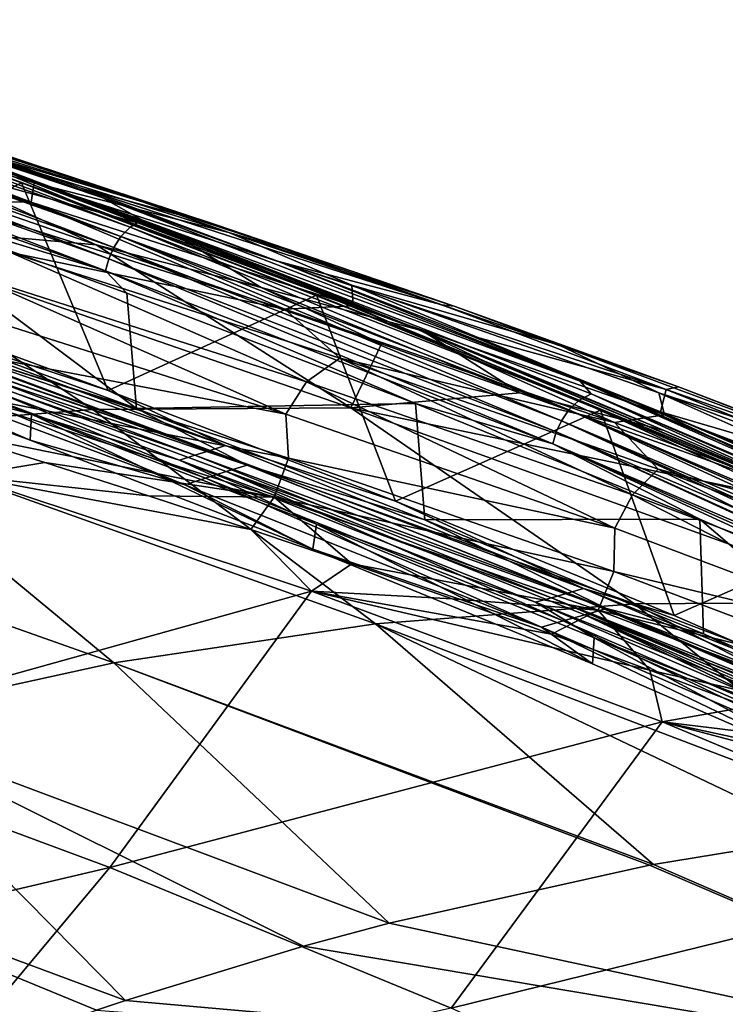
# Model space of a CAD drawing. Header units: metres. Extents: x -92 to 264, y -100 to 50.
# Tile 253 of 256: x 243.28 to 247.03, y 8.61 to 13.84. Entities that reach past the tile are written whole.
import ezdxf

# ---------------------------------------------------------------- set-up
doc = ezdxf.new("R2010")
doc.units = ezdxf.units.M
doc.layers.add('solid_21062050_01', color=7, linetype='CONTINUOUS')

msp = doc.modelspace()

# ---------------------------------------------------------------- linework, layer by layer
at = {"layer": 'solid_21062050_01'}
for points in [[(243.721756, 12.895821, 133.526581), (242.570801, 13.318848, 132.382309), (241.026169, 13.84374, 131.12999)], [(241.397781, 13.679024, 131.560776), (243.721756, 12.895821, 133.526581), (241.026169, 13.84374, 131.12999)], [(243.573196, 12.875573, 134.232117), (241.666992, 13.565957, 132.479599), (241.275238, 13.70707, 132.146606)], [(242.860077, 13.167545, 133.651047), (243.573196, 12.875573, 134.232117), (241.275238, 13.70707, 132.146606)], [(243.867157, 12.741363, 133.899261), (241.397781, 13.679024, 131.560776), (241.339005, 13.639994, 131.61412)], [(241.397781, 13.679024, 131.560776), (243.929337, 12.779263, 133.84906), (243.721756, 12.895821, 133.526581)], [(243.867157, 12.741363, 133.899261), (243.929337, 12.779263, 133.84906), (241.397781, 13.679024, 131.560776)], [(241.339005, 13.639994, 131.61412), (241.291183, 13.58833, 131.649536), (243.816711, 12.690569, 133.932236)], [(243.867157, 12.741363, 133.899261), (241.339005, 13.639994, 131.61412), (243.816711, 12.690569, 133.932236)], [(241.291183, 13.58833, 131.649536), (241.25563, 13.530146, 131.667892), (243.779404, 12.632982, 133.948914)], [(243.816711, 12.690569, 133.932236), (241.291183, 13.58833, 131.649536), (243.779404, 12.632982, 133.948914)], [(241.666992, 13.565957, 132.479599), (243.288803, 12.976908, 133.951309), (242.222076, 12.431654, 132.633469)], [(243.573196, 12.875573, 134.232117), (243.288803, 12.976908, 133.951309), (241.666992, 13.565957, 132.479599)], [(241.25563, 13.530146, 131.667892), (241.230026, 13.469733, 131.673691), (243.752686, 12.572954, 133.953613)], [(243.779404, 12.632982, 133.948914), (241.25563, 13.530146, 131.667892), (243.752686, 12.572954, 133.953613)], [(241.230026, 13.469733, 131.673691), (241.212494, 13.405159, 131.668304), (243.734604, 12.508586, 133.947632)], [(243.752686, 12.572954, 133.953613), (241.230026, 13.469733, 131.673691), (243.734604, 12.508586, 133.947632)], [(241.613647, 13.492733, 127.63028), (243.341202, 12.873854, 128.969879), (241.575836, 13.395216, 127.37236)], [(241.613647, 13.492733, 127.63028), (243.356079, 12.977172, 129.212494), (243.341202, 12.873854, 128.969879)], [(242.57785, 13.279033, 128.760559), (243.356079, 12.977172, 129.212494), (241.613647, 13.492733, 127.63028)], [(243.734604, 12.508586, 133.947632), (241.212494, 13.405159, 131.668304), (242.375214, 12.923661, 132.672455)], [(241.575836, 13.395216, 127.37236), (243.341202, 12.873854, 128.969879), (242.875015, 12.877885, 128.365189)], [(244.322769, 12.752147, 131.531281), (242.570801, 13.318848, 132.382309), (243.605667, 12.947686, 133.334076)], [(243.721756, 12.895821, 133.526581), (243.605667, 12.947686, 133.334076), (242.570801, 13.318848, 132.382309)], [(244.322769, 12.752147, 131.531281), (243.120895, 13.150702, 130.239426), (242.570801, 13.318848, 132.382309)], [(242.57785, 13.279033, 128.760559), (243.069855, 13.144455, 129.383148), (243.931808, 12.874928, 130.224121)], [(242.57785, 13.279033, 128.760559), (243.931808, 12.874928, 130.224121), (244.391449, 12.712628, 130.473755)], [(242.57785, 13.279033, 128.760559), (244.391449, 12.712628, 130.473755), (243.356079, 12.977172, 129.212494)], [(242.687012, 13.23702, 133.592865), (244.079559, 12.715519, 134.921631), (243.270004, 13.021493, 134.138702)], [(242.725327, 13.087122, 135.892975), (244.079559, 12.715519, 134.921631), (242.687012, 13.23702, 133.592865)], [(242.860077, 13.167545, 133.651047), (245.391907, 12.197472, 136.154083), (243.573196, 12.875573, 134.232117)], [(244.801224, 12.435423, 135.647903), (245.391907, 12.197472, 136.154083), (242.860077, 13.167545, 133.651047)], [(244.079559, 12.715519, 134.921631), (244.801224, 12.435423, 135.647903), (242.860077, 13.167545, 133.651047)], [(243.270004, 13.021493, 134.138702), (244.079559, 12.715519, 134.921631), (242.860077, 13.167545, 133.651047)], [(243.931808, 12.874928, 130.224121), (243.069855, 13.144455, 129.383148), (243.120895, 13.150702, 130.239426)], [(243.931808, 12.874928, 130.224121), (243.120895, 13.150702, 130.239426), (244.322769, 12.752147, 131.531281)], [(244.562073, 12.419332, 136.949631), (244.079559, 12.715519, 134.921631), (242.725327, 13.087122, 135.892975)], [(242.725327, 13.087122, 135.892975), (242.817673, 12.945774, 137.300659), (243.68631, 12.647506, 137.580566)], [(244.562073, 12.419332, 136.949631), (242.725327, 13.087122, 135.892975), (243.68631, 12.647506, 137.580566)], [(243.68631, 12.647506, 137.580566), (242.817673, 12.945774, 137.300659), (242.141129, 12.783213, 141.154816)], [(243.288803, 12.976908, 133.951309), (243.749329, 11.872629, 134.05545), (242.222076, 12.431654, 132.633469)], [(243.288803, 12.976908, 133.951309), (244.856537, 12.378357, 135.489792), (243.749329, 11.872629, 134.05545)], [(243.573196, 12.875573, 134.232117), (244.856537, 12.378357, 135.489792), (243.288803, 12.976908, 133.951309)], [(243.356079, 12.977172, 129.212494), (245.051788, 12.322272, 130.616013), (243.341202, 12.873854, 128.969879)], [(243.356079, 12.977172, 129.212494), (245.044357, 12.431929, 130.84227), (245.051788, 12.322272, 130.616013)], [(244.391449, 12.712628, 130.473755), (245.044357, 12.431929, 130.84227), (243.356079, 12.977172, 129.212494)], [(245.523026, 12.327008, 132.865967), (243.605667, 12.947686, 133.334076), (244.650177, 12.55974, 134.343887)], [(243.721756, 12.895821, 133.526581), (244.650177, 12.55974, 134.343887), (243.605667, 12.947686, 133.334076)], [(245.523026, 12.327008, 132.865967), (244.322769, 12.752147, 131.531281), (243.605667, 12.947686, 133.334076)], [(242.375214, 12.923661, 132.672455), (242.357574, 12.340413, 132.444382), (243.899658, 11.7757, 133.87999)], [(242.375214, 12.923661, 132.672455), (243.899658, 11.7757, 133.87999), (243.848663, 12.389357, 134.044815)], [(243.734604, 12.508586, 133.947632), (242.375214, 12.923661, 132.672455), (243.848663, 12.389357, 134.044815)], [(246.257233, 11.921648, 136.08342), (244.650177, 12.55974, 134.343887), (243.721756, 12.895821, 133.526581)], [(243.929337, 12.779263, 133.84906), (246.257233, 11.921648, 136.08342), (243.721756, 12.895821, 133.526581)], [(242.875015, 12.877885, 128.365189), (244.688156, 12.305058, 130.081589), (243.23114, 12.606617, 128.571823)], [(243.341202, 12.873854, 128.969879), (244.688156, 12.305058, 130.081589), (242.875015, 12.877885, 128.365189)], [(243.341202, 12.873854, 128.969879), (245.051788, 12.322272, 130.616013), (244.688156, 12.305058, 130.081589)], [(245.750443, 12.027704, 136.437332), (244.856537, 12.378357, 135.489792), (243.573196, 12.875573, 134.232117)], [(245.391907, 12.197472, 136.154083), (245.750443, 12.027704, 136.437332), (243.573196, 12.875573, 134.232117)], [(244.770126, 12.600671, 131.064346), (243.931808, 12.874928, 130.224121), (244.322769, 12.752147, 131.531281)], [(244.391449, 12.712628, 130.473755), (243.931808, 12.874928, 130.224121), (244.770126, 12.600671, 131.064346)], [(243.668335, 11.770341, 145.663696), (242.141129, 12.783213, 141.154816), (240.758118, 12.769513, 144.762833)], [(243.68631, 12.647506, 137.580566), (242.141129, 12.783213, 141.154816), (245.038803, 11.779311, 142.056244)], [(243.668335, 11.770341, 145.663696), (245.038803, 11.779311, 142.056244), (242.141129, 12.783213, 141.154816)], [(246.250748, 11.818461, 136.326675), (243.929337, 12.779263, 133.84906), (243.867157, 12.741363, 133.899261)], [(243.929337, 12.779263, 133.84906), (246.316208, 11.855143, 136.279861), (246.257233, 11.921648, 136.08342)], [(246.250748, 11.818461, 136.326675), (246.316208, 11.855143, 136.279861), (243.929337, 12.779263, 133.84906)], [(243.668335, 11.770341, 145.663696), (240.758118, 12.769513, 144.762833), (242.282043, 11.662223, 149.270416)], [(243.867157, 12.741363, 133.899261), (243.816711, 12.690569, 133.932236), (246.197754, 11.768621, 136.356995)], [(246.250748, 11.818461, 136.326675), (243.867157, 12.741363, 133.899261), (246.197754, 11.768621, 136.356995)], [(245.588547, 12.321123, 131.907806), (244.322769, 12.752147, 131.531281), (245.523026, 12.327008, 132.865967)], [(245.588547, 12.321123, 131.907806), (244.770126, 12.600671, 131.064346), (244.322769, 12.752147, 131.531281)], [(243.816711, 12.690569, 133.932236), (243.779404, 12.632982, 133.948914), (246.158661, 11.711706, 136.371796)], [(246.197754, 11.768621, 136.356995), (243.816711, 12.690569, 133.932236), (246.158661, 11.711706, 136.371796)], [(244.079559, 12.715519, 134.921631), (245.419266, 12.189579, 136.291382), (244.801224, 12.435423, 135.647903)], [(244.562073, 12.419332, 136.949631), (245.419266, 12.189579, 136.291382), (244.079559, 12.715519, 134.921631)], [(244.391449, 12.712628, 130.473755), (244.770126, 12.600671, 131.064346), (245.588547, 12.321123, 131.907806)], [(244.391449, 12.712628, 130.473755), (245.588547, 12.321123, 131.907806), (246.142349, 12.114338, 132.24028)], [(244.391449, 12.712628, 130.473755), (246.142349, 12.114338, 132.24028), (245.044357, 12.431929, 130.84227)], [(245.201431, 12.120421, 138.065262), (243.68631, 12.647506, 137.580566), (245.038803, 11.779311, 142.056244)], [(244.562073, 12.419332, 136.949631), (243.68631, 12.647506, 137.580566), (245.201431, 12.120421, 138.065262)], [(243.779404, 12.632982, 133.948914), (243.752686, 12.572954, 133.953613), (246.130768, 11.652127, 136.375229)], [(246.158661, 11.711706, 136.371796), (243.779404, 12.632982, 133.948914), (246.130768, 11.652127, 136.375229)], [(243.23114, 12.606617, 128.571823), (244.803467, 11.91842, 129.999039), (243.011581, 12.489983, 128.294189)], [(243.23114, 12.606617, 128.571823), (244.980927, 12.044272, 130.246979), (244.803467, 11.91842, 129.999039)], [(244.688156, 12.305058, 130.081589), (244.980927, 12.044272, 130.246979), (243.23114, 12.606617, 128.571823)], [(243.752686, 12.572954, 133.953613), (243.734604, 12.508586, 133.947632), (246.11203, 11.588024, 136.3685)], [(246.130768, 11.652127, 136.375229), (243.752686, 12.572954, 133.953613), (246.11203, 11.588024, 136.3685)], [(246.715714, 11.876966, 134.2388), (244.650177, 12.55974, 134.343887), (245.675415, 12.164082, 135.387222)], [(246.257233, 11.921648, 136.08342), (245.675415, 12.164082, 135.387222), (244.650177, 12.55974, 134.343887)], [(246.715714, 11.876966, 134.2388), (245.523026, 12.327008, 132.865967), (244.650177, 12.55974, 134.343887)], [(243.011581, 12.489983, 128.294189), (244.693298, 11.746985, 129.872574), (242.883698, 12.32272, 128.154495)], [(243.011581, 12.489983, 128.294189), (244.803467, 11.91842, 129.999039), (244.693298, 11.746985, 129.872574)], [(243.734604, 12.508586, 133.947632), (243.848663, 12.389357, 134.044815), (245.382233, 11.802788, 135.582535)], [(246.11203, 11.588024, 136.3685), (243.734604, 12.508586, 133.947632), (245.382233, 11.802788, 135.582535)], [(242.394608, 12.315409, 132.932693), (242.222076, 12.431654, 132.633469), (243.749329, 11.872629, 134.05545)], [(244.562073, 12.419332, 136.949631), (245.937714, 11.860657, 138.299423), (245.419266, 12.189579, 136.291382)], [(244.562073, 12.419332, 136.949631), (245.201431, 12.120421, 138.065262), (245.937714, 11.860657, 138.299423)], [(244.801224, 12.435423, 135.647903), (245.419266, 12.189579, 136.291382), (245.391907, 12.197472, 136.154083)], [(245.044357, 12.431929, 130.84227), (246.705841, 11.742957, 132.310028), (245.051788, 12.322272, 130.616013)], [(245.044357, 12.431929, 130.84227), (246.676926, 11.859364, 132.518982), (246.705841, 11.742957, 132.310028)], [(246.142349, 12.114338, 132.24028), (246.676926, 11.859364, 132.518982), (245.044357, 12.431929, 130.84227)], [(244.856537, 12.378357, 135.489792), (245.276367, 11.283087, 135.588196), (243.749329, 11.872629, 134.05545)], [(243.848663, 12.389357, 134.044815), (243.899658, 11.7757, 133.87999), (245.382233, 11.802788, 135.582535)], [(244.856537, 12.378357, 135.489792), (246.366104, 11.767826, 137.090988), (245.276367, 11.283087, 135.588196)], [(245.750443, 12.027704, 136.437332), (246.366104, 11.767826, 137.090988), (244.856537, 12.378357, 135.489792)], [(242.317001, 12.28849, 133.007462), (242.394608, 12.315409, 132.932693), (244.372696, 11.579326, 134.818802)], [(242.504013, 12.213811, 132.772171), (243.899658, 11.7757, 133.87999), (242.357574, 12.340413, 132.444382)], [(244.372696, 11.579326, 134.818802), (242.394608, 12.315409, 132.932693), (243.749329, 11.872629, 134.05545)], [(242.883698, 12.32272, 128.154495), (244.693298, 11.746985, 129.872574), (242.920517, 12.084552, 128.226334)], [(245.051788, 12.322272, 130.616013), (246.439774, 11.701357, 131.850937), (244.688156, 12.305058, 130.081589)], [(244.688156, 12.305058, 130.081589), (246.439774, 11.701357, 131.850937), (244.980927, 12.044272, 130.246979)], [(245.051788, 12.322272, 130.616013), (246.705841, 11.742957, 132.310028), (246.439774, 11.701357, 131.850937)], [(246.780533, 11.892085, 133.181335), (245.523026, 12.327008, 132.865967), (246.715714, 11.876966, 134.2388)], [(246.780533, 11.892085, 133.181335), (245.588547, 12.321123, 131.907806), (245.523026, 12.327008, 132.865967)], [(246.142349, 12.114338, 132.24028), (245.588547, 12.321123, 131.907806), (246.780533, 11.892085, 133.181335)], [(241.84021, 12.296322, 133.009125), (243.341827, 11.746401, 134.40683), (241.884705, 12.139218, 132.99826)], [(242.161774, 12.234653, 133.156998), (243.341827, 11.746401, 134.40683), (241.84021, 12.296322, 133.009125)], [(244.210266, 11.527984, 134.961411), (242.161774, 12.234653, 133.156998), (242.23938, 12.261571, 133.08223)], [(242.23938, 12.261571, 133.08223), (242.317001, 12.28849, 133.007462), (244.291473, 11.553655, 134.890106)], [(244.210266, 11.527984, 134.961411), (242.23938, 12.261571, 133.08223), (244.291473, 11.553655, 134.890106)], [(244.291473, 11.553655, 134.890106), (242.317001, 12.28849, 133.007462), (244.372696, 11.579326, 134.818802)], [(244.210266, 11.527984, 134.961411), (244.129059, 11.502313, 135.032715), (242.161774, 12.234653, 133.156998)], [(242.161774, 12.234653, 133.156998), (244.129059, 11.502313, 135.032715), (243.341827, 11.746401, 134.40683)], [(242.398758, 12.177262, 132.873688), (244.487564, 11.475907, 134.66246), (242.504013, 12.213811, 132.772171)], [(242.504013, 12.213811, 132.772171), (244.487564, 11.475907, 134.66246), (243.899658, 11.7757, 133.87999)], [(242.293472, 12.140727, 132.975159), (244.267273, 11.406199, 134.856079), (242.398758, 12.177262, 132.873688)], [(242.398758, 12.177262, 132.873688), (244.377441, 11.441046, 134.759293), (244.487564, 11.475907, 134.66246)], [(244.267273, 11.406199, 134.856079), (244.377441, 11.441046, 134.759293), (242.398758, 12.177262, 132.873688)], [(245.391907, 12.197472, 136.154083), (247.756393, 11.200108, 138.805679), (245.750443, 12.027704, 136.437332)], [(247.705154, 11.225986, 138.858185), (247.756393, 11.200108, 138.805679), (245.391907, 12.197472, 136.154083)], [(246.705048, 11.658901, 137.694244), (247.705154, 11.225986, 138.858185), (245.391907, 12.197472, 136.154083)], [(246.289459, 11.833434, 137.230423), (246.705048, 11.658901, 137.694244), (245.391907, 12.197472, 136.154083)], [(245.419266, 12.189579, 136.291382), (246.289459, 11.833434, 137.230423), (245.391907, 12.197472, 136.154083)], [(245.419266, 12.189579, 136.291382), (246.705048, 11.658901, 137.694244), (246.289459, 11.833434, 137.230423)], [(245.937714, 11.860657, 138.299423), (246.705048, 11.658901, 137.694244), (245.419266, 12.189579, 136.291382)], [(246.715714, 11.876966, 134.2388), (245.675415, 12.164082, 135.387222), (246.68544, 11.757995, 136.468597)], [(246.257233, 11.921648, 136.08342), (246.68544, 11.757995, 136.468597), (245.675415, 12.164082, 135.387222)], [(241.884705, 12.139218, 132.99826), (243.334991, 11.607539, 134.349319), (242.188141, 12.104204, 133.076614)], [(243.341827, 11.746401, 134.40683), (243.334991, 11.607539, 134.349319), (241.884705, 12.139218, 132.99826)], [(242.293472, 12.140727, 132.975159), (242.188141, 12.104204, 133.076614), (244.157074, 11.371365, 134.952835)], [(243.334991, 11.607539, 134.349319), (244.157074, 11.371365, 134.952835), (242.188141, 12.104204, 133.076614)], [(242.293472, 12.140727, 132.975159), (244.157074, 11.371365, 134.952835), (244.267273, 11.406199, 134.856079)], [(245.937714, 11.860657, 138.299423), (245.201431, 12.120421, 138.065262), (245.038803, 11.779311, 142.056244)], [(246.142349, 12.114338, 132.24028), (246.780533, 11.892085, 133.181335), (247.828613, 11.48563, 134.058884)], [(246.142349, 12.114338, 132.24028), (247.828613, 11.48563, 134.058884), (246.676926, 11.859364, 132.518982)], [(242.920517, 12.084552, 128.226334), (244.708679, 11.512425, 129.931366), (242.85144, 11.875478, 128.262939)], [(244.693298, 11.746985, 129.872574), (244.708679, 11.512425, 129.931366), (242.920517, 12.084552, 128.226334)], [(244.980927, 12.044272, 130.246979), (246.535583, 11.316834, 131.755417), (244.803467, 11.91842, 129.999039)], [(244.980927, 12.044272, 130.246979), (246.672791, 11.45326, 131.971695), (246.535583, 11.316834, 131.755417)], [(246.439774, 11.701357, 131.850937), (246.672791, 11.45326, 131.971695), (244.980927, 12.044272, 130.246979)], [(247.799438, 11.158868, 138.754333), (246.366104, 11.767826, 137.090988), (245.750443, 12.027704, 136.437332)], [(247.761658, 11.196424, 138.799896), (247.799438, 11.158868, 138.754333), (245.750443, 12.027704, 136.437332)], [(247.756393, 11.200108, 138.805679), (247.761658, 11.196424, 138.799896), (245.750443, 12.027704, 136.437332)], [(244.803467, 11.91842, 129.999039), (246.44252, 11.140545, 131.642899), (244.693298, 11.746985, 129.872574)], [(244.803467, 11.91842, 129.999039), (246.535583, 11.316834, 131.755417), (246.44252, 11.140545, 131.642899)], [(246.257233, 11.921648, 136.08342), (248.550034, 10.904658, 138.842682), (248.599655, 10.915667, 138.806)], [(246.316208, 11.855143, 136.279861), (248.550034, 10.904658, 138.842682), (246.257233, 11.921648, 136.08342)], [(246.257233, 11.921648, 136.08342), (248.599655, 10.915667, 138.806), (248.622147, 10.91652, 138.787872)], [(246.257233, 11.921648, 136.08342), (248.622147, 10.91652, 138.787872), (246.68544, 11.757995, 136.468597)], [(247.933884, 11.45063, 134.467865), (246.780533, 11.892085, 133.181335), (246.715714, 11.876966, 134.2388)], [(247.828613, 11.48563, 134.058884), (246.780533, 11.892085, 133.181335), (247.933884, 11.45063, 134.467865)], [(242.85144, 11.875478, 128.262939), (244.631866, 11.304873, 129.964005), (242.858948, 11.662134, 128.427948)], [(244.708679, 11.512425, 129.931366), (244.631866, 11.304873, 129.964005), (242.85144, 11.875478, 128.262939)], [(244.372696, 11.579326, 134.818802), (243.749329, 11.872629, 134.05545), (245.276367, 11.283087, 135.588196)], [(245.937714, 11.860657, 138.299423), (245.038803, 11.779311, 142.056244), (247.705154, 11.225986, 138.858185)], [(245.937714, 11.860657, 138.299423), (247.705154, 11.225986, 138.858185), (246.705048, 11.658901, 137.694244)], [(246.250748, 11.818461, 136.326675), (248.481354, 10.868546, 138.885757), (246.316208, 11.855143, 136.279861)], [(246.316208, 11.855143, 136.279861), (248.481354, 10.868546, 138.885757), (248.531204, 10.897252, 138.855408)], [(246.316208, 11.855143, 136.279861), (248.531204, 10.897252, 138.855408), (248.550034, 10.904658, 138.842682)], [(246.676926, 11.859364, 132.518982), (248.301483, 11.136714, 134.050766), (246.705841, 11.742957, 132.310028)], [(246.676926, 11.859364, 132.518982), (248.252014, 11.260283, 134.241409), (248.301483, 11.136714, 134.050766)], [(247.828613, 11.48563, 134.058884), (248.252014, 11.260283, 134.241409), (246.676926, 11.859364, 132.518982)], [(247.894882, 11.403737, 135.645111), (246.715714, 11.876966, 134.2388), (246.68544, 11.757995, 136.468597)], [(247.933884, 11.45063, 134.467865), (246.715714, 11.876966, 134.2388), (247.894882, 11.403737, 135.645111)], [(246.546707, 10.738097, 146.544968), (245.038803, 11.779311, 142.056244), (243.668335, 11.770341, 145.663696)], [(245.382233, 11.802788, 135.582535), (243.899658, 11.7757, 133.87999), (245.432831, 11.184126, 135.419754)], [(245.038803, 11.779311, 142.056244), (247.904831, 10.745955, 142.939865), (247.705154, 11.225986, 138.858185)], [(246.546707, 10.738097, 146.544968), (247.904831, 10.745955, 142.939865), (245.038803, 11.779311, 142.056244)], [(245.382233, 11.802788, 135.582535), (245.432831, 11.184126, 135.419754), (246.893967, 11.18784, 137.219482)], [(246.11203, 11.588024, 136.3685), (245.382233, 11.802788, 135.582535), (246.893967, 11.18784, 137.219482)], [(246.250748, 11.818461, 136.326675), (246.197754, 11.768621, 136.356995), (248.426743, 10.819065, 138.912399)], [(246.250748, 11.818461, 136.326675), (248.426743, 10.819065, 138.912399), (248.465637, 10.856481, 138.894226)], [(246.250748, 11.818461, 136.326675), (248.465637, 10.856481, 138.894226), (248.481354, 10.868546, 138.885757)], [(243.668335, 11.770341, 145.663696), (242.282043, 11.662223, 149.270416), (245.171143, 10.631584, 150.154785)], [(243.341827, 11.746401, 134.40683), (244.837448, 11.027818, 135.855652), (243.334991, 11.607539, 134.349319)], [(243.341827, 11.746401, 134.40683), (244.857269, 11.161104, 135.927124), (244.837448, 11.027818, 135.855652)], [(244.129059, 11.502313, 135.032715), (244.857269, 11.161104, 135.927124), (243.341827, 11.746401, 134.40683)], [(246.546707, 10.738097, 146.544968), (243.668335, 11.770341, 145.663696), (245.171143, 10.631584, 150.154785)], [(244.487564, 11.475907, 134.66246), (245.432831, 11.184126, 135.419754), (243.899658, 11.7757, 133.87999)], [(244.693298, 11.746985, 129.872574), (246.44252, 11.140545, 131.642899), (244.708679, 11.512425, 129.931366)], [(246.366104, 11.767826, 137.090988), (246.758026, 10.675891, 137.19397), (245.276367, 11.283087, 135.588196)], [(246.197754, 11.768621, 136.356995), (246.158661, 11.711706, 136.371796), (248.386063, 10.763956, 138.925537)], [(246.197754, 11.768621, 136.356995), (248.386063, 10.763956, 138.925537), (248.41127, 10.800481, 138.918274)], [(246.197754, 11.768621, 136.356995), (248.41127, 10.800481, 138.918274), (248.426743, 10.819065, 138.912399)], [(246.366104, 11.767826, 137.090988), (247.814423, 11.14197, 138.751251), (246.758026, 10.675891, 137.19397)], [(247.799438, 11.158868, 138.754333), (247.814423, 11.14197, 138.751251), (246.366104, 11.767826, 137.090988)], [(246.705841, 11.742957, 132.310028), (248.127609, 11.067985, 133.671951), (246.439774, 11.701357, 131.850937)], [(246.68544, 11.757995, 136.468597), (248.622147, 10.91652, 138.787872), (247.681931, 11.340012, 137.590424)], [(247.894882, 11.403737, 135.645111), (246.68544, 11.757995, 136.468597), (247.681931, 11.340012, 137.590424)], [(246.705841, 11.742957, 132.310028), (248.301483, 11.136714, 134.050766), (248.127609, 11.067985, 133.671951)], [(246.158661, 11.711706, 136.371796), (246.130768, 11.652127, 136.375229), (248.355743, 10.703106, 138.92807)], [(246.158661, 11.711706, 136.371796), (248.355743, 10.703106, 138.92807), (248.366974, 10.728785, 138.928284)], [(246.158661, 11.711706, 136.371796), (248.366974, 10.728785, 138.928284), (248.386063, 10.763956, 138.925537)], [(246.439774, 11.701357, 131.850937), (248.127609, 11.067985, 133.671951), (246.672791, 11.45326, 131.971695)], [(242.282043, 11.662223, 149.270416), (240.878815, 11.452086, 152.882278), (243.779633, 10.424615, 153.768448)], [(245.171143, 10.631584, 150.154785), (242.282043, 11.662223, 149.270416), (243.779633, 10.424615, 153.768448)], [(242.985336, 11.418011, 128.728775), (242.858948, 11.662134, 128.427948), (243.41362, 11.488709, 128.949539)], [(244.631866, 11.304873, 129.964005), (243.41362, 11.488709, 128.949539), (242.858948, 11.662134, 128.427948)], [(246.130768, 11.652127, 136.375229), (246.11203, 11.588024, 136.3685), (248.336456, 10.639421, 138.920517)], [(246.130768, 11.652127, 136.375229), (248.336456, 10.639421, 138.920517), (248.338287, 10.647613, 138.922012)], [(246.130768, 11.652127, 136.375229), (248.338287, 10.647613, 138.922012), (248.355743, 10.703106, 138.92807)], [(243.334991, 11.607539, 134.349319), (244.837448, 11.027818, 135.855652), (244.157074, 11.371365, 134.952835)], [(244.291473, 11.553655, 134.890106), (244.372696, 11.579326, 134.818802), (246.275406, 10.819112, 136.816284)], [(246.275406, 10.819112, 136.816284), (244.372696, 11.579326, 134.818802), (245.276367, 11.283087, 135.588196)], [(246.11203, 11.588024, 136.3685), (248.328308, 10.566031, 138.899902), (248.330948, 10.606138, 138.912811)], [(246.11203, 11.588024, 136.3685), (246.893967, 11.18784, 137.219482), (248.328308, 10.566031, 138.899902)], [(246.11203, 11.588024, 136.3685), (248.330948, 10.606138, 138.912811), (248.336456, 10.639421, 138.920517)], [(246.106033, 10.770416, 136.951538), (244.129059, 11.502313, 135.032715), (244.210266, 11.527984, 134.961411)], [(244.210266, 11.527984, 134.961411), (244.291473, 11.553655, 134.890106), (246.19072, 10.794764, 136.883911)], [(246.106033, 10.770416, 136.951538), (244.210266, 11.527984, 134.961411), (246.19072, 10.794764, 136.883911)], [(246.19072, 10.794764, 136.883911), (244.291473, 11.553655, 134.890106), (246.275406, 10.819112, 136.816284)], [(242.985336, 11.418011, 128.728775), (243.41362, 11.488709, 128.949539), (243.963058, 11.312128, 129.476166)], [(244.631866, 11.304873, 129.964005), (243.963058, 11.312128, 129.476166), (243.41362, 11.488709, 128.949539)], [(246.106033, 10.770416, 136.951538), (246.021347, 10.746068, 137.019165), (244.129059, 11.502313, 135.032715)], [(244.129059, 11.502313, 135.032715), (246.021347, 10.746068, 137.019165), (244.857269, 11.161104, 135.927124)], [(244.377441, 11.441046, 134.759293), (246.397217, 10.713275, 136.66832), (244.487564, 11.475907, 134.66246)], [(244.487564, 11.475907, 134.66246), (246.397217, 10.713275, 136.66832), (245.432831, 11.184126, 135.419754)], [(244.708679, 11.512425, 129.931366), (246.437775, 10.910121, 131.687347), (244.631866, 11.304873, 129.964005)], [(246.44252, 11.140545, 131.642899), (246.437775, 10.910121, 131.687347), (244.708679, 11.512425, 129.931366)], [(243.779633, 10.424615, 153.768448), (240.878815, 11.452086, 152.882278), (242.373642, 10.115482, 157.385178)], [(241.956528, 10.004648, 129.414536), (242.985336, 11.418011, 128.728775), (244.830658, 10.804789, 130.531143)], [(242.985336, 11.418011, 128.728775), (243.963058, 11.312128, 129.476166), (244.506958, 11.132581, 130.007538)], [(244.830658, 10.804789, 130.531143), (242.985336, 11.418011, 128.728775), (244.506958, 11.132581, 130.007538)], [(244.267273, 11.406199, 134.856079), (246.167465, 10.647163, 136.851959), (244.377441, 11.441046, 134.759293)], [(244.377441, 11.441046, 134.759293), (246.282364, 10.680211, 136.760162), (246.397217, 10.713275, 136.66832)], [(246.167465, 10.647163, 136.851959), (246.282364, 10.680211, 136.760162), (244.377441, 11.441046, 134.759293)], [(246.672791, 11.45326, 131.971695), (248.205429, 10.686291, 133.562042), (246.535583, 11.316834, 131.755417)], [(246.672791, 11.45326, 131.971695), (248.304504, 10.834454, 133.744751), (248.205429, 10.686291, 133.562042)], [(248.127609, 11.067985, 133.671951), (248.304504, 10.834454, 133.744751), (246.672791, 11.45326, 131.971695)], [(244.267273, 11.406199, 134.856079), (244.157074, 11.371365, 134.952835), (246.052536, 10.61413, 136.94371)], [(244.837448, 11.027818, 135.855652), (246.052536, 10.61413, 136.94371), (244.157074, 11.371365, 134.952835)], [(244.267273, 11.406199, 134.856079), (246.052536, 10.61413, 136.94371), (246.167465, 10.647163, 136.851959)], [(244.631866, 11.304873, 129.964005), (244.506958, 11.132581, 130.007538), (243.963058, 11.312128, 129.476166)], [(246.535583, 11.316834, 131.755417), (248.128616, 10.504584, 133.464172), (246.44252, 11.140545, 131.642899)], [(246.535583, 11.316834, 131.755417), (248.205429, 10.686291, 133.562042), (248.128616, 10.504584, 133.464172)], [(244.631866, 11.304873, 129.964005), (245.045395, 10.95009, 130.543823), (244.506958, 11.132581, 130.007538)], [(244.631866, 11.304873, 129.964005), (246.35379, 10.704043, 131.715439), (245.045395, 10.95009, 130.543823)], [(246.437775, 10.910121, 131.687347), (246.35379, 10.704043, 131.715439), (244.631866, 11.304873, 129.964005)], [(246.275406, 10.819112, 136.816284), (245.276367, 11.283087, 135.588196), (246.758026, 10.675891, 137.19397)], [(244.857269, 11.161104, 135.927124), (246.3237, 10.419718, 137.465027), (244.837448, 11.027818, 135.855652)], [(244.857269, 11.161104, 135.927124), (246.332306, 10.556938, 137.525436), (246.3237, 10.419718, 137.465027)], [(246.021347, 10.746068, 137.019165), (246.332306, 10.556938, 137.525436), (244.857269, 11.161104, 135.927124)], [(246.893967, 11.18784, 137.219482), (245.432831, 11.184126, 135.419754), (246.913864, 10.577716, 137.025269)], [(246.397217, 10.713275, 136.66832), (246.913864, 10.577716, 137.025269), (245.432831, 11.184126, 135.419754)], [(246.893967, 11.18784, 137.219482), (246.913864, 10.577716, 137.025269), (248.328156, 9.962031, 138.682236)], [(246.893967, 11.18784, 137.219482), (248.328156, 9.962031, 138.682236), (248.328308, 10.566031, 138.899902)], [(244.830658, 10.804789, 130.531143), (244.506958, 11.132581, 130.007538), (245.045395, 10.95009, 130.543823)], [(246.44252, 11.140545, 131.642899), (248.128616, 10.504584, 133.464172), (246.437775, 10.910121, 131.687347)], [(247.814423, 11.14197, 138.751251), (248.170135, 10.059165, 138.847519), (246.758026, 10.675891, 137.19397)], [(244.837448, 11.027818, 135.855652), (246.3237, 10.419718, 137.465027), (246.052536, 10.61413, 136.94371)], [(244.830658, 10.804789, 130.531143), (245.045395, 10.95009, 130.543823), (245.578506, 10.764598, 131.085266)], [(246.35379, 10.704043, 131.715439), (245.578506, 10.764598, 131.085266), (245.045395, 10.95009, 130.543823)], [(246.437775, 10.910121, 131.687347), (248.104965, 10.278767, 133.493027), (246.35379, 10.704043, 131.715439)], [(248.128616, 10.504584, 133.464172), (248.104965, 10.278767, 133.493027), (246.437775, 10.910121, 131.687347)], [(243.757736, 9.335488, 131.268875), (241.956528, 10.004648, 129.414536), (244.830658, 10.804789, 130.531143)], [(243.757736, 9.335488, 131.268875), (244.830658, 10.804789, 130.531143), (246.694626, 10.110372, 132.494415)], [(244.830658, 10.804789, 130.531143), (246.10614, 10.576142, 131.63179), (246.628174, 10.384759, 132.183319)], [(246.694626, 10.110372, 132.494415), (244.830658, 10.804789, 130.531143), (246.628174, 10.384759, 132.183319)], [(244.830658, 10.804789, 130.531143), (245.578506, 10.764598, 131.085266), (246.10614, 10.576142, 131.63179)], [(246.106033, 10.770416, 136.951538), (246.19072, 10.794764, 136.883911), (247.995026, 10.015946, 138.975296)], [(246.19072, 10.794764, 136.883911), (246.275406, 10.819112, 136.816284), (248.083054, 10.03891, 138.911514)], [(246.19072, 10.794764, 136.883911), (248.083054, 10.03891, 138.911514), (247.995026, 10.015946, 138.975296)], [(246.275406, 10.819112, 136.816284), (246.758026, 10.675891, 137.19397), (248.170135, 10.059165, 138.847519)], [(248.083054, 10.03891, 138.911514), (246.275406, 10.819112, 136.816284), (248.170135, 10.059165, 138.847519)], [(246.546707, 10.738097, 146.544968), (245.171143, 10.631584, 150.154785), (247.994888, 9.556168, 151.092377)], [(246.35379, 10.704043, 131.715439), (246.10614, 10.576142, 131.63179), (245.578506, 10.764598, 131.085266)], [(247.907028, 9.992987, 139.039063), (246.021347, 10.746068, 137.019165), (246.106033, 10.770416, 136.951538)], [(247.907028, 9.992987, 139.039063), (247.819031, 9.970031, 139.102829), (246.021347, 10.746068, 137.019165)], [(246.021347, 10.746068, 137.019165), (247.819031, 9.970031, 139.102829), (246.332306, 10.556938, 137.525436)], [(247.907028, 9.992987, 139.039063), (246.106033, 10.770416, 136.951538), (247.951462, 10.004582, 139.006851)], [(246.106033, 10.770416, 136.951538), (247.995026, 10.015946, 138.975296), (247.951462, 10.004582, 139.006851)], [(246.546707, 10.738097, 146.544968), (249.353226, 9.665932, 147.491455), (247.904831, 10.745955, 142.939865)], [(246.546707, 10.738097, 146.544968), (247.994888, 9.556168, 151.092377), (248.670197, 9.623038, 149.306168)], [(246.546707, 10.738097, 146.544968), (248.670197, 9.623038, 149.306168), (249.353226, 9.665932, 147.491455)], [(246.35379, 10.704043, 131.715439), (246.628174, 10.384759, 132.183319), (246.10614, 10.576142, 131.63179)], [(246.167465, 10.647163, 136.851959), (247.970688, 9.868652, 138.941589), (246.282364, 10.680211, 136.760162)], [(246.282364, 10.680211, 136.760162), (248.209488, 9.931011, 138.768387), (246.397217, 10.713275, 136.66832)], [(246.282364, 10.680211, 136.760162), (248.090073, 9.899816, 138.855042), (248.209488, 9.931011, 138.768387)], [(248.031036, 9.884402, 138.897842), (248.090073, 9.899816, 138.855042), (246.282364, 10.680211, 136.760162)], [(247.970688, 9.868652, 138.941589), (248.031036, 9.884402, 138.897842), (246.282364, 10.680211, 136.760162)], [(246.35379, 10.704043, 131.715439), (248.014236, 10.074167, 133.515976), (246.628174, 10.384759, 132.183319)], [(248.104965, 10.278767, 133.493027), (248.014236, 10.074167, 133.515976), (246.35379, 10.704043, 131.715439)], [(246.397217, 10.713275, 136.66832), (248.209488, 9.931011, 138.768387), (246.913864, 10.577716, 137.025269)], [(245.171143, 10.631584, 150.154785), (243.779633, 10.424615, 153.768448), (246.64798, 9.352151, 154.626312)], [(245.171143, 10.631584, 150.154785), (247.543304, 9.498414, 152.280121), (247.994888, 9.556168, 151.092377)], [(245.171143, 10.631584, 150.154785), (246.64798, 9.352151, 154.626312), (247.543304, 9.498414, 152.280121)], [(246.167465, 10.647163, 136.851959), (246.052536, 10.61413, 136.94371), (247.851334, 9.837516, 139.028076)], [(246.167465, 10.647163, 136.851959), (247.851334, 9.837516, 139.028076), (247.970688, 9.868652, 138.941589)], [(247.732101, 9.806437, 139.11441), (247.851334, 9.837516, 139.028076), (246.052536, 10.61413, 136.94371)], [(246.3237, 10.419718, 137.465027), (247.732101, 9.806437, 139.11441), (246.052536, 10.61413, 136.94371)], [(248.209488, 9.931011, 138.768387), (248.328156, 9.962031, 138.682236), (246.913864, 10.577716, 137.025269)], [(246.332306, 10.556938, 137.525436), (247.732101, 9.806437, 139.11441), (246.3237, 10.419718, 137.465027)], [(246.332306, 10.556938, 137.525436), (247.732407, 9.947433, 139.165604), (247.732101, 9.806437, 139.11441)], [(247.819031, 9.970031, 139.102829), (247.732407, 9.947433, 139.165604), (246.332306, 10.556938, 137.525436)], [(243.779633, 10.424615, 153.768448), (242.373642, 10.115482, 157.385178), (245.242966, 9.039683, 158.278976)], [(243.779633, 10.424615, 153.768448), (245.242966, 9.039683, 158.278976), (246.626358, 9.348107, 154.6828)], [(243.779633, 10.424615, 153.768448), (246.626358, 9.348107, 154.6828), (246.64798, 9.352151, 154.626312)], [(246.694626, 10.110372, 132.494415), (246.628174, 10.384759, 132.183319), (247.144775, 10.190369, 132.740082)], [(248.014236, 10.074167, 133.515976), (247.144775, 10.190369, 132.740082), (246.628174, 10.384759, 132.183319)], [(246.694626, 10.110372, 132.494415), (247.144775, 10.190369, 132.740082), (247.656082, 9.992906, 133.302292)], [(242.373642, 10.115482, 157.385178), (240.954498, 9.703108, 161.002991), (243.842041, 8.629384, 161.884216)], [(242.373642, 10.115482, 157.385178), (243.842041, 8.629384, 161.884216), (244.787704, 8.917185, 159.454086)], [(242.373642, 10.115482, 157.385178), (244.787704, 8.917185, 159.454086), (245.242966, 9.039683, 158.278976)], [(245.572983, 8.587945, 133.277893), (243.757736, 9.335488, 131.268875), (246.694626, 10.110372, 132.494415)], [(245.572983, 8.587945, 133.277893), (246.694626, 10.110372, 132.494415), (248.57103, 9.326846, 134.63736)], [(246.694626, 10.110372, 132.494415), (248.161728, 9.792428, 133.869827), (248.661835, 9.588909, 134.442932)], [(248.57103, 9.326846, 134.63736), (246.694626, 10.110372, 132.494415), (248.661835, 9.588909, 134.442932)], [(246.694626, 10.110372, 132.494415), (247.656082, 9.992906, 133.302292), (248.161728, 9.792428, 133.869827)], [(240.824783, 8.645863, 130.112198), (241.956528, 10.004648, 129.414536), (243.757736, 9.335488, 131.268875)], [(240.954498, 9.703108, 161.002991), (243.687057, 8.577955, 162.281067), (243.842041, 8.629384, 161.884216)], [(240.954498, 9.703108, 161.002991), (243.082596, 8.36622, 163.824142), (243.687057, 8.577955, 162.281067)], [(246.64798, 9.352151, 154.626312), (249.461411, 8.130159, 155.973404), (247.543304, 9.498414, 152.280121)], [(242.579987, 7.926848, 132.019073), (240.824783, 8.645863, 130.112198), (243.757736, 9.335488, 131.268875)], [(242.579987, 7.926848, 132.019073), (243.757736, 9.335488, 131.268875), (245.572983, 8.587945, 133.277893)], [(246.626358, 9.348107, 154.6828), (245.242966, 9.039683, 158.278976), (249.461411, 8.130159, 155.973404)], [(247.39502, 7.754898, 135.459442), (245.572983, 8.587945, 133.277893), (248.57103, 9.326846, 134.63736)], [(246.64798, 9.352151, 154.626312), (246.626358, 9.348107, 154.6828), (249.461411, 8.130159, 155.973404)], [(245.242966, 9.039683, 158.278976), (244.787704, 8.917185, 159.454086), (249.461411, 8.130159, 155.973404)], [(244.787704, 8.917185, 159.454086), (243.842041, 8.629384, 161.884216), (249.461411, 8.130159, 155.973404)], [(243.842041, 8.629384, 161.884216), (243.687057, 8.577955, 162.281067), (249.461411, 8.130159, 155.973404)]]:
    msp.add_3dface(points, dxfattribs=at)

doc.saveas('drawing.dxf')
